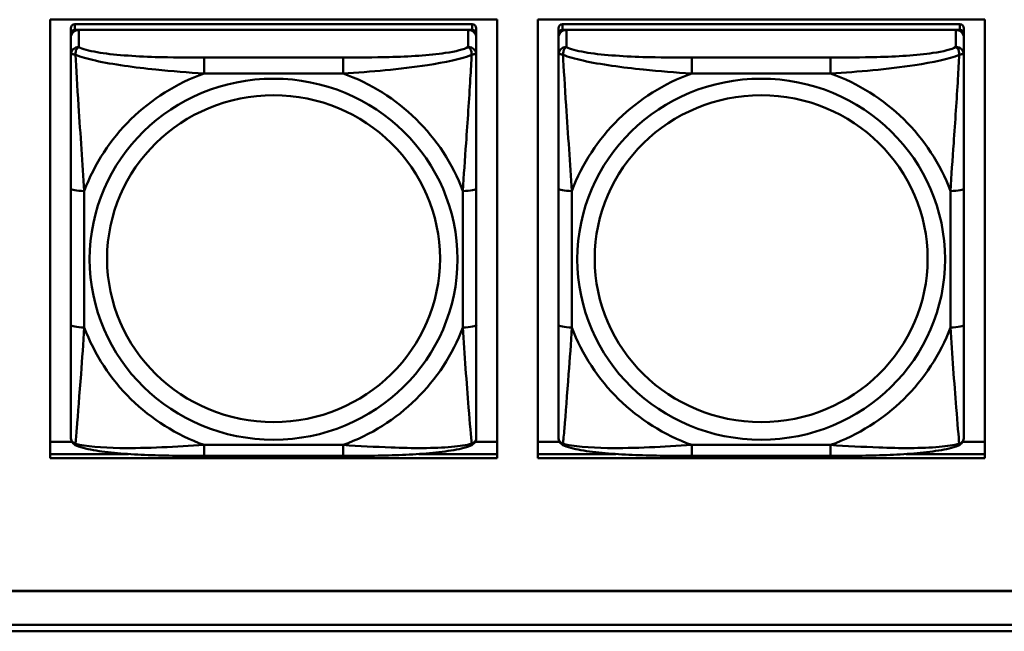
# Model space of a CAD drawing. Header units: inches. Extents: x 0.8 to 75.7, y -7.8 to 49.3.
# Tile 73 of 256: x 47.4 to 48.8, y 5.4 to 6.3. Entities that reach past the tile are written whole.
import ezdxf

# ---------------------------------------------------------------- set-up
doc = ezdxf.new("R2010")
doc.units = ezdxf.units.IN
doc.header["$MEASUREMENT"] = 0
doc.layers.add('Visible Edges(ROSSANSI)', color=7, linetype='Continuous', lineweight=50)
doc.layers.add('Visible Tangent Edges(ROSSANSI)', color=7, linetype='Continuous', lineweight=50)

msp = doc.modelspace()

# ---------------------------------------------------------------- linework, layer by layer
at = {"layer": 'Visible Edges(ROSSANSI)'}
for p, q in [((47.4214, 5.6582), (47.4214, 6.297)), ((47.4214, 6.297), (48.072, 6.297)), ((48.072, 6.297), (48.072, 5.6582)), ((48.1314, 5.6582), (48.1314, 6.297)), ((48.1314, 6.297), (48.782, 6.297)), ((48.782, 6.297), (48.782, 5.6582)), ((47.4512, 6.2845), (47.4512, 6.2763)), ((48.0358, 6.2903), (47.4571, 6.2903)), ((47.4571, 6.2821), (48.0358, 6.2821)), ((48.0299, 6.2821), (47.463, 6.2821)), ((48.0417, 6.2763), (48.0417, 6.2845)), ((48.1612, 6.2845), (48.1612, 6.2763)), ((48.7458, 6.2903), (48.1671, 6.2903)), ((48.1671, 6.2821), (48.7458, 6.2821)), ((48.7399, 6.2821), (48.173, 6.2821)), ((48.7517, 6.2763), (48.7517, 6.2845)), ((47.4512, 6.2705), (47.4512, 6.2763)), ((47.4512, 6.2705), (47.4512, 6.2456)), ((48.0417, 6.2763), (48.0417, 6.2705)), ((48.0417, 6.2456), (48.0417, 6.2705)), ((48.1612, 6.2705), (48.1612, 6.2763)), ((48.1612, 6.2705), (48.1612, 6.2456)), ((48.7517, 6.2763), (48.7517, 6.2705)), ((48.7517, 6.2456), (48.7517, 6.2705)), ((47.4512, 6.0511), (47.4512, 5.8525)), ((48.0417, 5.8525), (48.0417, 6.0511)), ((48.1612, 6.0511), (48.1612, 5.8525)), ((48.7517, 5.8525), (48.7517, 6.0511)), ((47.4214, 5.682), (47.4531, 5.682)), ((48.0399, 5.682), (48.072, 5.682)), ((48.1314, 5.682), (48.1631, 5.682)), ((48.7499, 5.682), (48.782, 5.682)), ((47.4214, 5.6643), (47.5351, 5.6643)), ((47.5351, 5.6643), (47.4214, 5.6643)), ((47.9578, 5.6643), (48.072, 5.6643)), ((48.072, 5.6643), (47.9578, 5.6643)), ((48.1314, 5.6643), (48.2451, 5.6643)), ((48.2451, 5.6643), (48.1314, 5.6643)), ((48.6678, 5.6643), (48.782, 5.6643)), ((48.782, 5.6643), (48.6678, 5.6643)), ((48.072, 5.6582), (47.4214, 5.6582)), ((47.8476, 5.6615), (47.6453, 5.6615)), ((48.782, 5.6582), (48.1314, 5.6582)), ((48.5576, 5.6615), (48.3553, 5.6615)), ((32.9742, 5.465), (56.0303, 5.465)), ((56.0303, 5.4646), (32.9742, 5.4646)), ((33.0242, 5.4155), (56.0803, 5.4155)), ((56.0803, 5.4061), (33.0242, 5.4061))]:
    msp.add_line(p, q, dxfattribs=at)
for centre, major_axis, start_param, end_param in [((47.4571, 6.2845), (-0.00591, 0), 4.712389, 6.283185), ((47.463, 6.2705), (-0.0118, 0), 4.712389, 6.283185), ((47.4571, 6.2763), (-0.00591, 0), 4.712389, 6.283185), ((48.0299, 6.2705), (0.0118, 0), 0, 1.570796), ((48.0358, 6.2845), (0.00591, 0), 0, 1.570796), ((48.0358, 6.2763), (0.00591, 0), 0, 1.570796), ((48.1671, 6.2845), (-0.00591, 0), 4.712389, 6.283185), ((48.173, 6.2705), (-0.0118, 0), 4.712389, 6.283185), ((48.1671, 6.2763), (-0.00591, 0), 4.712389, 6.283185), ((48.7399, 6.2705), (0.0118, 0), 0, 1.570796), ((48.7458, 6.2845), (0.00591, 0), 0, 1.570796), ((48.7458, 6.2763), (0.00591, 0), 0, 1.570796)]:
    msp.add_ellipse(centre, major_axis=major_axis, ratio=0.981793, start_param=start_param, end_param=end_param, dxfattribs=at)
for points, knots in [([(47.4512, 6.2456), (47.4512, 6.2365), (47.4512, 6.2212), (47.4512, 6.204), (47.4512, 6.1776), (47.4512, 6.1473), (47.4512, 6.1179), (47.4512, 6.0955), (47.4512, 6.0731), (47.4512, 6.0511)], [-0.7968224, -0.7968224, -0.7968224, -0.7968224, -0.6514613, -0.6514613, -0.6514613, -0.427691, -0.427691, -0.427691, -0.2569517, -0.2569517, -0.2569517, -0.2569517]), ([(48.0417, 6.0511), (48.0417, 6.0743), (48.0417, 6.0981), (48.0417, 6.1217), (48.0417, 6.1528), (48.0417, 6.1851), (48.0417, 6.212), (48.0417, 6.2258), (48.0417, 6.2379), (48.0417, 6.2456)], [0.2569537, 0.2569537, 0.2569537, 0.2569537, 0.4371919, 0.4371919, 0.4371919, 0.6739428, 0.6739428, 0.6739428, 0.7963818, 0.7963818, 0.7963818, 0.7963818]), ([(48.1612, 6.2456), (48.1612, 6.2365), (48.1612, 6.2212), (48.1612, 6.204), (48.1612, 6.1776), (48.1612, 6.1473), (48.1612, 6.1179), (48.1612, 6.0955), (48.1612, 6.0731), (48.1612, 6.0511)], [-0.7968224, -0.7968224, -0.7968224, -0.7968224, -0.6514613, -0.6514613, -0.6514613, -0.427691, -0.427691, -0.427691, -0.2569517, -0.2569517, -0.2569517, -0.2569517]), ([(48.7517, 6.0511), (48.7517, 6.0743), (48.7517, 6.0981), (48.7517, 6.1217), (48.7517, 6.1528), (48.7517, 6.1851), (48.7517, 6.212), (48.7517, 6.2258), (48.7517, 6.2379), (48.7517, 6.2456)], [0.2569537, 0.2569537, 0.2569537, 0.2569537, 0.4371919, 0.4371919, 0.4371919, 0.6739428, 0.6739428, 0.6739428, 0.7963818, 0.7963818, 0.7963818, 0.7963818]), ([(47.4512, 5.8525), (47.4512, 5.8293), (47.4512, 5.8059), (47.4512, 5.7837), (47.4512, 5.7545), (47.4512, 5.7262), (47.4512, 5.7074), (47.4512, 5.6976), (47.4512, 5.6908), (47.4512, 5.689)], [0.2569537, 0.2569537, 0.2569537, 0.2569537, 0.4371919, 0.4371919, 0.4371919, 0.6739428, 0.6739428, 0.6739428, 0.7963818, 0.7963818, 0.7963818, 0.7963818]), ([(48.0417, 5.689), (48.0417, 5.6911), (48.0417, 5.7004), (48.0417, 5.7131), (48.0417, 5.7327), (48.0417, 5.7596), (48.0417, 5.7873), (48.0417, 5.8084), (48.0417, 5.8305), (48.0417, 5.8525)], [-0.7968224, -0.7968224, -0.7968224, -0.7968224, -0.6514613, -0.6514613, -0.6514613, -0.427691, -0.427691, -0.427691, -0.2569517, -0.2569517, -0.2569517, -0.2569517]), ([(48.1612, 5.8525), (48.1612, 5.8293), (48.1612, 5.8059), (48.1612, 5.7837), (48.1612, 5.7545), (48.1612, 5.7262), (48.1612, 5.7074), (48.1612, 5.6976), (48.1612, 5.6908), (48.1612, 5.689)], [0.2569537, 0.2569537, 0.2569537, 0.2569537, 0.4371919, 0.4371919, 0.4371919, 0.6739428, 0.6739428, 0.6739428, 0.7963818, 0.7963818, 0.7963818, 0.7963818]), ([(48.7517, 5.689), (48.7517, 5.6911), (48.7517, 5.7004), (48.7517, 5.7131), (48.7517, 5.7327), (48.7517, 5.7596), (48.7517, 5.7873), (48.7517, 5.8084), (48.7517, 5.8305), (48.7517, 5.8525)], [-0.7968224, -0.7968224, -0.7968224, -0.7968224, -0.6514613, -0.6514613, -0.6514613, -0.427691, -0.427691, -0.427691, -0.2569517, -0.2569517, -0.2569517, -0.2569517]), ([(47.4592, 5.6767), (47.4582, 5.6771), (47.4571, 5.6777), (47.4551, 5.6793), (47.4542, 5.6802), (47.4529, 5.6822), (47.4524, 5.6832), (47.4517, 5.6851), (47.4515, 5.686), (47.4512, 5.6876), (47.4512, 5.6883), (47.4512, 5.689)], [0.02510739, 0.02510739, 0.02510739, 0.02510739, 0.03073999, 0.03073999, 0.03637259, 0.03637259, 0.0420052, 0.0420052, 0.0476378, 0.0476378, 0.0532704, 0.0532704, 0.0532704, 0.0532704]), ([(48.0337, 5.6767), (48.0348, 5.6771), (48.0358, 5.6777), (48.0378, 5.6793), (48.0387, 5.6802), (48.04, 5.6822), (48.0405, 5.6832), (48.0412, 5.6851), (48.0414, 5.686), (48.0417, 5.6876), (48.0417, 5.6883), (48.0417, 5.689)], [0.02510739, 0.02510739, 0.02510739, 0.02510739, 0.03073999, 0.03073999, 0.03637259, 0.03637259, 0.0420052, 0.0420052, 0.0476378, 0.0476378, 0.0532704, 0.0532704, 0.0532704, 0.0532704]), ([(48.1692, 5.6767), (48.1682, 5.6771), (48.1671, 5.6777), (48.1651, 5.6793), (48.1642, 5.6802), (48.1629, 5.6822), (48.1624, 5.6832), (48.1617, 5.6851), (48.1615, 5.686), (48.1612, 5.6876), (48.1612, 5.6883), (48.1612, 5.689)], [0.02510739, 0.02510739, 0.02510739, 0.02510739, 0.03073999, 0.03073999, 0.03637259, 0.03637259, 0.0420052, 0.0420052, 0.0476378, 0.0476378, 0.0532704, 0.0532704, 0.0532704, 0.0532704]), ([(48.7437, 5.6767), (48.7448, 5.6771), (48.7458, 5.6777), (48.7478, 5.6793), (48.7487, 5.6802), (48.75, 5.6822), (48.7505, 5.6832), (48.7512, 5.6851), (48.7514, 5.686), (48.7517, 5.6876), (48.7517, 5.6883), (48.7517, 5.689)], [0.02510739, 0.02510739, 0.02510739, 0.02510739, 0.03073999, 0.03073999, 0.03637259, 0.03637259, 0.0420052, 0.0420052, 0.0476378, 0.0476378, 0.0532704, 0.0532704, 0.0532704, 0.0532704]), ([(47.6453, 5.6615), (47.6318, 5.6615), (47.6181, 5.6616), (47.5908, 5.662), (47.5772, 5.6623), (47.5504, 5.6633), (47.5371, 5.6641), (47.5114, 5.6662), (47.4992, 5.6675), (47.4771, 5.6712), (47.4677, 5.6732), (47.4592, 5.6767)], [0.2569517, 0.2569517, 0.2569517, 0.2569517, 0.3597049, 0.3597049, 0.4624581, 0.4624581, 0.5652112, 0.5652112, 0.6679644, 0.6679644, 0.7707176, 0.7707176, 0.7707176, 0.7707176]), ([(48.0337, 5.6767), (48.0253, 5.6732), (48.0158, 5.6712), (47.9937, 5.6676), (47.9815, 5.6662), (47.9558, 5.6641), (47.9425, 5.6633), (47.9157, 5.6623), (47.9021, 5.662), (47.8748, 5.6616), (47.8611, 5.6615), (47.8476, 5.6615)], [-0.7703505, -0.7703505, -0.7703505, -0.7703505, -0.6676711, -0.6676711, -0.5649918, -0.5649918, -0.4623124, -0.4623124, -0.3596331, -0.3596331, -0.2569537, -0.2569537, -0.2569537, -0.2569537]), ([(48.3553, 5.6615), (48.3418, 5.6615), (48.3281, 5.6616), (48.3008, 5.662), (48.2872, 5.6623), (48.2604, 5.6633), (48.2471, 5.6641), (48.2214, 5.6662), (48.2092, 5.6675), (48.1871, 5.6712), (48.1777, 5.6732), (48.1692, 5.6767)], [0.2569517, 0.2569517, 0.2569517, 0.2569517, 0.3597049, 0.3597049, 0.4624581, 0.4624581, 0.5652112, 0.5652112, 0.6679644, 0.6679644, 0.7707176, 0.7707176, 0.7707176, 0.7707176]), ([(48.7437, 5.6767), (48.7353, 5.6732), (48.7258, 5.6712), (48.7037, 5.6676), (48.6915, 5.6662), (48.6658, 5.6641), (48.6525, 5.6633), (48.6257, 5.6623), (48.6121, 5.662), (48.5848, 5.6616), (48.5711, 5.6615), (48.5576, 5.6615)], [-0.7703505, -0.7703505, -0.7703505, -0.7703505, -0.6676711, -0.6676711, -0.5649918, -0.5649918, -0.4623124, -0.4623124, -0.3596331, -0.3596331, -0.2569537, -0.2569537, -0.2569537, -0.2569537])]:
    msp.add_open_spline(points, degree=3, knots=knots, dxfattribs=at)
at = {"layer": 'Visible Tangent Edges(ROSSANSI)'}
for p, q in [((47.4571, 6.2821), (47.4571, 6.2903)), ((47.463, 6.2572), (47.463, 6.2821)), ((48.0299, 6.2821), (48.0299, 6.2572)), ((48.0358, 6.2903), (48.0358, 6.2821)), ((48.1671, 6.2821), (48.1671, 6.2903)), ((48.173, 6.2572), (48.173, 6.2821)), ((48.7399, 6.2821), (48.7399, 6.2572)), ((48.7458, 6.2903), (48.7458, 6.2821)), ((47.6453, 6.2417), (47.6453, 6.2186)), ((47.8476, 6.2417), (47.6453, 6.2417)), ((47.8476, 6.2417), (47.8476, 6.2186)), ((48.3553, 6.2417), (48.3553, 6.2186)), ((48.5576, 6.2417), (48.3553, 6.2417)), ((48.5576, 6.2417), (48.5576, 6.2186)), ((47.6453, 6.2186), (47.8476, 6.2186)), ((48.3553, 6.2186), (48.5576, 6.2186)), ((47.4709, 5.8488), (47.4709, 6.0474)), ((48.0221, 6.0474), (48.0221, 5.8488)), ((48.1809, 5.8488), (48.1809, 6.0474)), ((48.7321, 6.0474), (48.7321, 5.8488)), ((47.8476, 5.6775), (47.6453, 5.6775)), ((47.6453, 5.6615), (47.6453, 5.6775)), ((47.8476, 5.6615), (47.8476, 5.6775)), ((48.5576, 5.6775), (48.3553, 5.6775)), ((48.3553, 5.6615), (48.3553, 5.6775)), ((48.5576, 5.6615), (48.5576, 5.6775))]:
    msp.add_line(p, q, dxfattribs=at)
for centre, major_axis, ratio, start_param, end_param in [((47.463, 6.2456), (-0.0118, 0), 0.981793, 4.712389, 6.283185), ((48.0299, 6.2456), (0.0118, 0), 0.981793, 0, 1.570796), ((48.173, 6.2456), (-0.0118, 0), 0.981793, 4.712389, 6.283185), ((48.7399, 6.2456), (0.0118, 0), 0.981793, 0, 1.570796), ((47.7465, 5.9481), (-0.2936, 0), 0.981793, 5.064156, 5.931419), ((47.7465, 5.9481), (0.2936, 0), 0.981793, 0.351767, 1.21903), ((48.4565, 5.9481), (-0.2936, 0), 0.981793, 5.064156, 5.931419), ((48.4565, 5.9481), (0.2936, 0), 0.981793, 0.351767, 1.21903), ((47.4709, 6.0511), (-0.0197, 0), 0.189952, 0, 1.570796), ((48.0221, 6.0511), (0.0197, 0), 0.189952, 4.712389, 6.283185), ((48.1809, 6.0511), (-0.0197, 0), 0.189952, 0, 1.570796), ((48.7321, 6.0511), (0.0197, 0), 0.189952, 4.712389, 6.283185), ((47.4709, 5.8525), (-0.0197, 0), 0.189952, 0, 1.570796), ((48.0221, 5.8525), (0.0197, 0), 0.189952, 4.712389, 6.283185), ((48.1809, 5.8525), (-0.0197, 0), 0.189952, 0, 1.570796), ((48.7321, 5.8525), (0.0197, 0), 0.189952, 4.712389, 6.283185), ((47.7465, 5.9481), (-0.2936, 0), 0.981793, 0.351767, 1.21903), ((47.7465, 5.9481), (0.2936, 0), 0.981793, 5.064156, 5.931419), ((48.4565, 5.9481), (-0.2936, 0), 0.981793, 0.351767, 1.21903), ((48.4565, 5.9481), (0.2936, 0), 0.981793, 5.064156, 5.931419)]:
    msp.add_ellipse(centre, major_axis=major_axis, ratio=ratio, start_param=start_param, end_param=end_param, dxfattribs=at)
for centre, major_axis in [((47.7465, 5.9481), (-0.2678, 0)), ((48.4565, 5.9481), (-0.2678, 0)), ((47.7465, 5.9489), (-0.2424, 0)), ((48.4565, 5.9489), (-0.2424, 0))]:
    msp.add_ellipse(centre, major_axis=major_axis, ratio=0.981793, dxfattribs=at)
for points, knots in [([(47.458, 6.2457), (47.458, 6.2468), (47.4581, 6.2478), (47.4583, 6.2498), (47.4585, 6.2508), (47.4589, 6.2522), (47.4591, 6.2527), (47.4595, 6.2534), (47.4596, 6.2537), (47.4599, 6.2542), (47.4601, 6.2546), (47.4607, 6.2554), (47.4611, 6.2558), (47.462, 6.2566), (47.4625, 6.2569), (47.463, 6.2572)], [-0.00023197, -0.00023197, -0.00023197, -0.00023197, 0.00913095, 0.00913095, 0.01983142, 0.01983142, 0.02651922, 0.02651922, 0.02986312, 0.02986312, 0.03521335, 0.03521335, 0.04377373, 0.04377373, 0.0532704, 0.0532704, 0.0532704, 0.0532704]), ([(47.6453, 6.2417), (47.6217, 6.2417), (47.5977, 6.2419), (47.5743, 6.2426), (47.5436, 6.2436), (47.5127, 6.2456), (47.4895, 6.2496), (47.4775, 6.2516), (47.4679, 6.2542), (47.463, 6.2572)], [0.2569537, 0.2569537, 0.2569537, 0.2569537, 0.4371919, 0.4371919, 0.4371919, 0.6739428, 0.6739428, 0.6739428, 0.7963818, 0.7963818, 0.7963818, 0.7963818]), ([(48.0299, 6.2572), (48.0242, 6.2537), (48.0117, 6.2507), (47.9965, 6.2485), (47.9731, 6.2451), (47.9439, 6.2433), (47.9149, 6.2425), (47.8927, 6.2419), (47.87, 6.2417), (47.8476, 6.2417)], [-0.7968224, -0.7968224, -0.7968224, -0.7968224, -0.6514613, -0.6514613, -0.6514613, -0.427691, -0.427691, -0.427691, -0.2569517, -0.2569517, -0.2569517, -0.2569517]), ([(48.0299, 6.2572), (48.0305, 6.2569), (48.031, 6.2566), (48.0318, 6.2558), (48.0322, 6.2554), (48.0328, 6.2546), (48.033, 6.2542), (48.0333, 6.2537), (48.0335, 6.2534), (48.0338, 6.2527), (48.034, 6.2522), (48.0344, 6.2508), (48.0346, 6.2498), (48.0349, 6.2478), (48.0349, 6.2468), (48.0349, 6.2457)], [-0.0532704, -0.0532704, -0.0532704, -0.0532704, -0.04377373, -0.04377373, -0.03521335, -0.03521335, -0.02986312, -0.02986312, -0.02651922, -0.02651922, -0.01983142, -0.01983142, -0.00913095, -0.00913095, 0.00023197, 0.00023197, 0.00023197, 0.00023197]), ([(48.168, 6.2457), (48.168, 6.2468), (48.1681, 6.2478), (48.1683, 6.2498), (48.1685, 6.2508), (48.1689, 6.2522), (48.1691, 6.2527), (48.1695, 6.2534), (48.1696, 6.2537), (48.1699, 6.2542), (48.1701, 6.2546), (48.1707, 6.2554), (48.1711, 6.2558), (48.172, 6.2566), (48.1725, 6.2569), (48.173, 6.2572)], [-0.00023197, -0.00023197, -0.00023197, -0.00023197, 0.00913095, 0.00913095, 0.01983142, 0.01983142, 0.02651922, 0.02651922, 0.02986312, 0.02986312, 0.03521335, 0.03521335, 0.04377373, 0.04377373, 0.0532704, 0.0532704, 0.0532704, 0.0532704]), ([(48.3553, 6.2417), (48.3317, 6.2417), (48.3077, 6.2419), (48.2843, 6.2426), (48.2536, 6.2436), (48.2227, 6.2456), (48.1995, 6.2496), (48.1875, 6.2516), (48.1779, 6.2542), (48.173, 6.2572)], [0.2569537, 0.2569537, 0.2569537, 0.2569537, 0.4371919, 0.4371919, 0.4371919, 0.6739428, 0.6739428, 0.6739428, 0.7963818, 0.7963818, 0.7963818, 0.7963818]), ([(48.7399, 6.2572), (48.7342, 6.2537), (48.7217, 6.2507), (48.7065, 6.2485), (48.6831, 6.2451), (48.6539, 6.2433), (48.6249, 6.2425), (48.6027, 6.2419), (48.58, 6.2417), (48.5576, 6.2417)], [-0.7968224, -0.7968224, -0.7968224, -0.7968224, -0.6514613, -0.6514613, -0.6514613, -0.427691, -0.427691, -0.427691, -0.2569517, -0.2569517, -0.2569517, -0.2569517]), ([(48.7399, 6.2572), (48.7405, 6.2569), (48.741, 6.2566), (48.7418, 6.2558), (48.7422, 6.2554), (48.7428, 6.2546), (48.743, 6.2542), (48.7433, 6.2537), (48.7435, 6.2534), (48.7438, 6.2527), (48.744, 6.2522), (48.7444, 6.2508), (48.7446, 6.2498), (48.7449, 6.2478), (48.7449, 6.2468), (48.7449, 6.2457)], [-0.0532704, -0.0532704, -0.0532704, -0.0532704, -0.04377373, -0.04377373, -0.03521335, -0.03521335, -0.02986312, -0.02986312, -0.02651922, -0.02651922, -0.01983142, -0.01983142, -0.00913095, -0.00913095, 0.00023197, 0.00023197, 0.00023197, 0.00023197]), ([(47.4512, 6.2456), (47.4512, 6.2458), (47.4513, 6.246), (47.4515, 6.2464), (47.4517, 6.2465), (47.4521, 6.2467), (47.4522, 6.2467), (47.4526, 6.2468), (47.4527, 6.2468), (47.4531, 6.2468), (47.4534, 6.2468), (47.4543, 6.2467), (47.455, 6.2466), (47.4564, 6.2462), (47.4572, 6.246), (47.458, 6.2457)], [-0.0532704, -0.0532704, -0.0532704, -0.0532704, -0.04377373, -0.04377373, -0.03521335, -0.03521335, -0.02986312, -0.02986312, -0.02651922, -0.02651922, -0.01983142, -0.01983142, -0.00913095, -0.00913095, 0.00023197, 0.00023197, 0.00023197, 0.00023197]), ([(47.458, 6.2457), (47.4657, 6.2427), (47.4757, 6.2398), (47.5127, 6.2317), (47.5445, 6.2274), (47.5987, 6.2218), (47.6219, 6.22), (47.6453, 6.2186)], [-0.7478145, -0.7478145, -0.7478145, -0.7478145, -0.6493253, -0.6493253, -0.427691, -0.427691, -0.2569537, -0.2569537, -0.2569537, -0.2569537]), ([(47.4709, 6.0474), (47.4685, 6.0871), (47.4652, 6.1292), (47.4606, 6.1992), (47.459, 6.2267), (47.458, 6.2457)], [0.2569517, 0.2569517, 0.2569517, 0.2569517, 0.5559983, 0.5559983, 0.7482818, 0.7482818, 0.7482818, 0.7482818]), ([(47.8476, 6.2186), (47.8881, 6.221), (47.9305, 6.2247), (47.9961, 6.2348), (48.0205, 6.2399), (48.0349, 6.2457)], [0.2569517, 0.2569517, 0.2569517, 0.2569517, 0.5559983, 0.5559983, 0.7482818, 0.7482818, 0.7482818, 0.7482818]), ([(48.0349, 6.2457), (48.0344, 6.2357), (48.0337, 6.2236), (48.0313, 6.1815), (48.029, 6.1483), (48.0251, 6.0933), (48.0235, 6.0702), (48.0221, 6.0474)], [-0.7478145, -0.7478145, -0.7478145, -0.7478145, -0.6493253, -0.6493253, -0.427691, -0.427691, -0.2569537, -0.2569537, -0.2569537, -0.2569537]), ([(48.0349, 6.2457), (48.0357, 6.246), (48.0365, 6.2462), (48.0379, 6.2466), (48.0386, 6.2467), (48.0395, 6.2468), (48.0398, 6.2468), (48.0402, 6.2468), (48.0404, 6.2468), (48.0407, 6.2467), (48.0409, 6.2467), (48.0412, 6.2465), (48.0414, 6.2464), (48.0417, 6.246), (48.0417, 6.2458), (48.0417, 6.2456)], [-0.00023197, -0.00023197, -0.00023197, -0.00023197, 0.00913095, 0.00913095, 0.01983142, 0.01983142, 0.02651922, 0.02651922, 0.02986312, 0.02986312, 0.03521335, 0.03521335, 0.04377373, 0.04377373, 0.0532704, 0.0532704, 0.0532704, 0.0532704]), ([(48.1612, 6.2456), (48.1612, 6.2458), (48.1613, 6.246), (48.1615, 6.2464), (48.1617, 6.2465), (48.1621, 6.2467), (48.1622, 6.2467), (48.1626, 6.2468), (48.1627, 6.2468), (48.1631, 6.2468), (48.1634, 6.2468), (48.1643, 6.2467), (48.165, 6.2466), (48.1664, 6.2462), (48.1672, 6.246), (48.168, 6.2457)], [-0.0532704, -0.0532704, -0.0532704, -0.0532704, -0.04377373, -0.04377373, -0.03521335, -0.03521335, -0.02986312, -0.02986312, -0.02651922, -0.02651922, -0.01983142, -0.01983142, -0.00913095, -0.00913095, 0.00023197, 0.00023197, 0.00023197, 0.00023197]), ([(48.168, 6.2457), (48.1757, 6.2427), (48.1857, 6.2398), (48.2227, 6.2317), (48.2545, 6.2274), (48.3087, 6.2218), (48.3319, 6.22), (48.3553, 6.2186)], [-0.7478145, -0.7478145, -0.7478145, -0.7478145, -0.6493253, -0.6493253, -0.427691, -0.427691, -0.2569537, -0.2569537, -0.2569537, -0.2569537]), ([(48.1809, 6.0474), (48.1785, 6.0871), (48.1752, 6.1292), (48.1706, 6.1992), (48.169, 6.2267), (48.168, 6.2457)], [0.2569517, 0.2569517, 0.2569517, 0.2569517, 0.5559983, 0.5559983, 0.7482818, 0.7482818, 0.7482818, 0.7482818]), ([(48.5576, 6.2186), (48.5981, 6.221), (48.6405, 6.2247), (48.7061, 6.2348), (48.7305, 6.2399), (48.7449, 6.2457)], [0.2569517, 0.2569517, 0.2569517, 0.2569517, 0.5559983, 0.5559983, 0.7482818, 0.7482818, 0.7482818, 0.7482818]), ([(48.7449, 6.2457), (48.7444, 6.2357), (48.7437, 6.2236), (48.7413, 6.1815), (48.739, 6.1483), (48.7351, 6.0933), (48.7335, 6.0702), (48.7321, 6.0474)], [-0.7478145, -0.7478145, -0.7478145, -0.7478145, -0.6493253, -0.6493253, -0.427691, -0.427691, -0.2569537, -0.2569537, -0.2569537, -0.2569537]), ([(48.7449, 6.2457), (48.7457, 6.246), (48.7465, 6.2462), (48.7479, 6.2466), (48.7486, 6.2467), (48.7495, 6.2468), (48.7498, 6.2468), (48.7502, 6.2468), (48.7504, 6.2468), (48.7507, 6.2467), (48.7509, 6.2467), (48.7512, 6.2465), (48.7514, 6.2464), (48.7517, 6.246), (48.7517, 6.2458), (48.7517, 6.2456)], [-0.00023197, -0.00023197, -0.00023197, -0.00023197, 0.00913095, 0.00913095, 0.01983142, 0.01983142, 0.02651922, 0.02651922, 0.02986312, 0.02986312, 0.03521335, 0.03521335, 0.04377373, 0.04377373, 0.0532704, 0.0532704, 0.0532704, 0.0532704]), ([(47.458, 5.6793), (47.4585, 5.6844), (47.4592, 5.6919), (47.4617, 5.7226), (47.4639, 5.7517), (47.4678, 5.8032), (47.4695, 5.8257), (47.4709, 5.8488)], [-0.7478145, -0.7478145, -0.7478145, -0.7478145, -0.6493253, -0.6493253, -0.427691, -0.427691, -0.2569537, -0.2569537, -0.2569537, -0.2569537]), ([(48.0221, 5.8488), (48.0244, 5.809), (48.0277, 5.7679), (48.0324, 5.709), (48.034, 5.6885), (48.0349, 5.6793)], [0.2569517, 0.2569517, 0.2569517, 0.2569517, 0.5559983, 0.5559983, 0.7482818, 0.7482818, 0.7482818, 0.7482818]), ([(48.168, 5.6793), (48.1685, 5.6844), (48.1692, 5.6919), (48.1717, 5.7226), (48.1739, 5.7517), (48.1778, 5.8032), (48.1795, 5.8257), (48.1809, 5.8488)], [-0.7478145, -0.7478145, -0.7478145, -0.7478145, -0.6493253, -0.6493253, -0.427691, -0.427691, -0.2569537, -0.2569537, -0.2569537, -0.2569537]), ([(48.7321, 5.8488), (48.7344, 5.809), (48.7377, 5.7679), (48.7424, 5.709), (48.744, 5.6885), (48.7449, 5.6793)], [0.2569517, 0.2569517, 0.2569517, 0.2569517, 0.5559983, 0.5559983, 0.7482818, 0.7482818, 0.7482818, 0.7482818]), ([(47.458, 5.6793), (47.4572, 5.6796), (47.4564, 5.6799), (47.455, 5.6807), (47.4543, 5.6813), (47.4534, 5.6822), (47.4531, 5.6826), (47.4527, 5.6832), (47.4526, 5.6835), (47.4522, 5.684), (47.4521, 5.6844), (47.4517, 5.6854), (47.4515, 5.686), (47.4513, 5.6874), (47.4512, 5.6882), (47.4512, 5.689)], [-0.00023197, -0.00023197, -0.00023197, -0.00023197, 0.00913095, 0.00913095, 0.01983142, 0.01983142, 0.02651922, 0.02651922, 0.02986312, 0.02986312, 0.03521335, 0.03521335, 0.04377373, 0.04377373, 0.0532704, 0.0532704, 0.0532704, 0.0532704]), ([(47.4592, 5.6767), (47.4591, 5.6767), (47.4589, 5.6768), (47.4585, 5.6772), (47.4583, 5.6775), (47.4581, 5.6783), (47.458, 5.6788), (47.458, 5.6793)], [-0.02510739, -0.02510739, -0.02510739, -0.02510739, -0.01983142, -0.01983142, -0.00913095, -0.00913095, 0.00023197, 0.00023197, 0.00023197, 0.00023197]), ([(47.6453, 5.6775), (47.6048, 5.6751), (47.5625, 5.6724), (47.4968, 5.6734), (47.4724, 5.6753), (47.458, 5.6793)], [0.2569517, 0.2569517, 0.2569517, 0.2569517, 0.5559983, 0.5559983, 0.7482818, 0.7482818, 0.7482818, 0.7482818]), ([(48.0349, 5.6793), (48.0272, 5.6773), (48.0172, 5.6757), (47.9802, 5.6724), (47.9485, 5.6726), (47.8942, 5.6747), (47.871, 5.676), (47.8476, 5.6775)], [-0.7478145, -0.7478145, -0.7478145, -0.7478145, -0.6493253, -0.6493253, -0.427691, -0.427691, -0.2569537, -0.2569537, -0.2569537, -0.2569537]), ([(48.0349, 5.6793), (48.0349, 5.6788), (48.0349, 5.6783), (48.0346, 5.6775), (48.0344, 5.6772), (48.034, 5.6768), (48.0339, 5.6767), (48.0337, 5.6767)], [-0.00023197, -0.00023197, -0.00023197, -0.00023197, 0.00913095, 0.00913095, 0.01983142, 0.01983142, 0.02510739, 0.02510739, 0.02510739, 0.02510739]), ([(48.0417, 5.689), (48.0417, 5.6882), (48.0417, 5.6874), (48.0414, 5.686), (48.0412, 5.6854), (48.0409, 5.6844), (48.0407, 5.684), (48.0404, 5.6835), (48.0402, 5.6832), (48.0398, 5.6826), (48.0395, 5.6822), (48.0386, 5.6813), (48.0379, 5.6807), (48.0365, 5.6799), (48.0357, 5.6796), (48.0349, 5.6793)], [-0.0532704, -0.0532704, -0.0532704, -0.0532704, -0.04377373, -0.04377373, -0.03521335, -0.03521335, -0.02986312, -0.02986312, -0.02651922, -0.02651922, -0.01983142, -0.01983142, -0.00913095, -0.00913095, 0.00023197, 0.00023197, 0.00023197, 0.00023197]), ([(48.168, 5.6793), (48.1672, 5.6796), (48.1664, 5.6799), (48.165, 5.6807), (48.1643, 5.6813), (48.1634, 5.6822), (48.1631, 5.6826), (48.1627, 5.6832), (48.1626, 5.6835), (48.1622, 5.684), (48.1621, 5.6844), (48.1617, 5.6854), (48.1615, 5.686), (48.1613, 5.6874), (48.1612, 5.6882), (48.1612, 5.689)], [-0.00023197, -0.00023197, -0.00023197, -0.00023197, 0.00913095, 0.00913095, 0.01983142, 0.01983142, 0.02651922, 0.02651922, 0.02986312, 0.02986312, 0.03521335, 0.03521335, 0.04377373, 0.04377373, 0.0532704, 0.0532704, 0.0532704, 0.0532704]), ([(48.1692, 5.6767), (48.1691, 5.6767), (48.1689, 5.6768), (48.1685, 5.6772), (48.1683, 5.6775), (48.1681, 5.6783), (48.168, 5.6788), (48.168, 5.6793)], [-0.02510739, -0.02510739, -0.02510739, -0.02510739, -0.01983142, -0.01983142, -0.00913095, -0.00913095, 0.00023197, 0.00023197, 0.00023197, 0.00023197]), ([(48.3553, 5.6775), (48.3148, 5.6751), (48.2725, 5.6724), (48.2068, 5.6734), (48.1824, 5.6753), (48.168, 5.6793)], [0.2569517, 0.2569517, 0.2569517, 0.2569517, 0.5559983, 0.5559983, 0.7482818, 0.7482818, 0.7482818, 0.7482818]), ([(48.7449, 5.6793), (48.7372, 5.6773), (48.7272, 5.6757), (48.6902, 5.6724), (48.6585, 5.6726), (48.6042, 5.6747), (48.581, 5.676), (48.5576, 5.6775)], [-0.7478145, -0.7478145, -0.7478145, -0.7478145, -0.6493253, -0.6493253, -0.427691, -0.427691, -0.2569537, -0.2569537, -0.2569537, -0.2569537]), ([(48.7449, 5.6793), (48.7449, 5.6788), (48.7449, 5.6783), (48.7446, 5.6775), (48.7444, 5.6772), (48.744, 5.6768), (48.7439, 5.6767), (48.7437, 5.6767)], [-0.00023197, -0.00023197, -0.00023197, -0.00023197, 0.00913095, 0.00913095, 0.01983142, 0.01983142, 0.02510739, 0.02510739, 0.02510739, 0.02510739]), ([(48.7517, 5.689), (48.7517, 5.6882), (48.7517, 5.6874), (48.7514, 5.686), (48.7512, 5.6854), (48.7509, 5.6844), (48.7507, 5.684), (48.7504, 5.6835), (48.7502, 5.6832), (48.7498, 5.6826), (48.7495, 5.6822), (48.7486, 5.6813), (48.7479, 5.6807), (48.7465, 5.6799), (48.7457, 5.6796), (48.7449, 5.6793)], [-0.0532704, -0.0532704, -0.0532704, -0.0532704, -0.04377373, -0.04377373, -0.03521335, -0.03521335, -0.02986312, -0.02986312, -0.02651922, -0.02651922, -0.01983142, -0.01983142, -0.00913095, -0.00913095, 0.00023197, 0.00023197, 0.00023197, 0.00023197])]:
    msp.add_open_spline(points, degree=3, knots=knots, dxfattribs=at)

doc.saveas('drawing.dxf')
